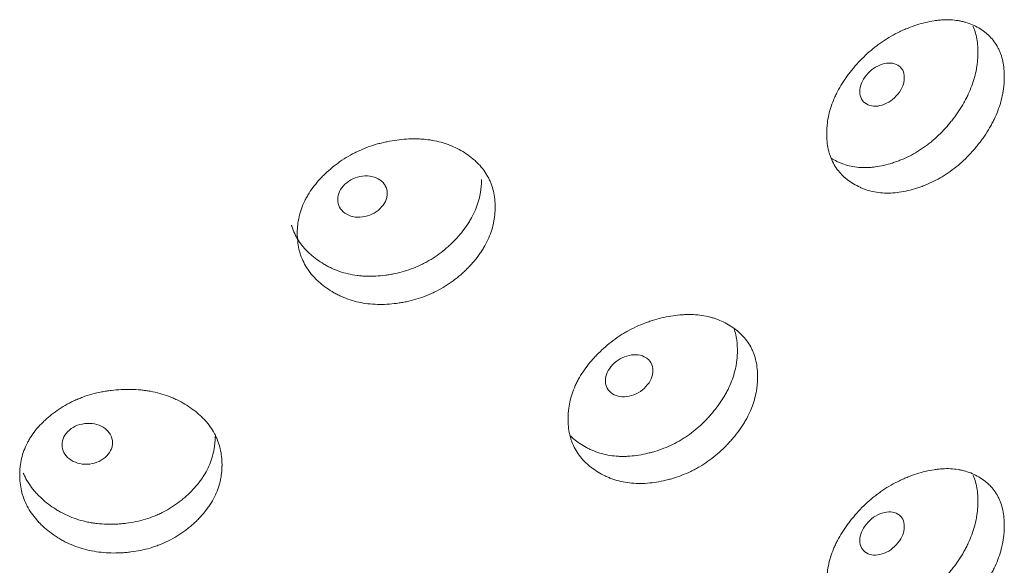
# Model space of a CAD drawing. Header units: millimetres. Extents: x 4 to 1188, y 1 to 840.
# Tile 187 of 197: x 1076.85 to 1082.48, y 276.92 to 280.04. Entities that reach past the tile are written whole.
import ezdxf

# ---------------------------------------------------------------- set-up
doc = ezdxf.new("R2010")
doc.units = ezdxf.units.MM
doc.layers.add('1', color=7, linetype='Continuous')

msp = doc.modelspace()

# ---------------------------------------------------------------- linework, layer by layer
at = {"layer": '1', "color": 154, "linetype": 'Continuous', "lineweight": 13}
for points, knots in [([(1082.4795, 279.7098), (1082.4795, 279.7079), (1082.4795, 279.7059), (1082.4794, 279.702), (1082.4793, 279.6962), (1082.4789, 279.6824), (1082.4775, 279.6625), (1082.4757, 279.6464), (1082.474, 279.6342), (1082.4734, 279.6301), (1082.472, 279.622), (1082.4713, 279.6179), (1082.4644, 279.5813), (1082.4552, 279.5487), (1082.4364, 279.4996), (1082.4293, 279.4833), (1082.4194, 279.4628), (1082.4173, 279.4587), (1082.4132, 279.4505), (1082.4068, 279.4383), (1082.4001, 279.4263), (1082.3861, 279.4025), (1082.3762, 279.3869), (1082.3604, 279.3639), (1082.355, 279.3563), (1082.3439, 279.3412), (1082.3382, 279.3337), (1082.3266, 279.3189), (1082.3206, 279.3115), (1082.3115, 279.3006), (1082.3084, 279.297), (1082.3022, 279.2898), (1082.2991, 279.2862), (1082.2833, 279.2686), (1082.2703, 279.255), (1082.2298, 279.2156), (1082.2012, 279.1915), (1082.1667, 279.1669), (1082.1628, 279.1642), (1082.1551, 279.1589), (1082.1435, 279.1512), (1082.1318, 279.1438), (1082.1082, 279.1297), (1082.0923, 279.121), (1082.0601, 279.105), (1082.0438, 279.0977), (1082.0192, 279.0878), (1082.011, 279.0846), (1081.9985, 279.0801), (1081.9944, 279.0787), (1081.986, 279.0759), (1081.9819, 279.0745), (1081.9445, 279.0626), (1081.9115, 279.0547), (1081.8625, 279.0478), (1081.8463, 279.0463), (1081.8139, 279.045), (1081.7982, 279.0452), (1081.7519, 279.0485), (1081.7153, 279.0554), (1081.681, 279.0675), (1081.6674, 279.0727), (1081.6607, 279.0755), (1081.6411, 279.0844), (1081.6286, 279.0911), (1081.6045, 279.1056), (1081.5929, 279.1134), (1081.5764, 279.1262), (1081.5684, 279.1329), (1081.5607, 279.1399), (1081.5556, 279.1447), (1081.5531, 279.1471), (1081.5311, 279.1694), (1081.5147, 279.1916), (1081.495, 279.2282), (1081.4879, 279.2443), (1081.482, 279.2612), (1081.4798, 279.2681), (1081.4787, 279.2715), (1081.4757, 279.282), (1081.4739, 279.2891), (1081.466, 279.3249), (1081.4624, 279.3622), (1081.4635, 279.4012), (1081.4643, 279.4169), (1081.4649, 279.4249), (1081.4673, 279.4487), (1081.4696, 279.4646), (1081.4793, 279.5126), (1081.4891, 279.5448), (1081.5041, 279.5813), (1081.5059, 279.5853), (1081.5094, 279.5934), (1081.5149, 279.6055), (1081.5208, 279.6174), (1081.5332, 279.6411), (1081.5422, 279.6566), (1081.5616, 279.6873), (1081.5719, 279.7024), (1081.5884, 279.7247), (1081.5941, 279.7321), (1081.6028, 279.7431), (1081.6057, 279.7468), (1081.6117, 279.7541), (1081.6147, 279.7577), (1081.642, 279.79), (1081.6679, 279.8172), (1081.7097, 279.8553), (1081.7241, 279.8675), (1081.7428, 279.8823), (1081.7466, 279.8852), (1081.7541, 279.8909), (1081.7579, 279.8937), (1081.7693, 279.902), (1081.777, 279.9074), (1081.8155, 279.9335), (1081.8473, 279.9516), (1081.888, 279.9712), (1081.9003, 279.9769), (1081.9127, 279.9822), (1081.921, 279.9856), (1081.9252, 279.9873), (1081.946, 279.9956), (1081.9625, 280.0014), (1082.0121, 280.0173), (1082.0449, 280.0254), (1082.0815, 280.031), (1082.0856, 280.0316), (1082.0937, 280.0327), (1082.1058, 280.0341), (1082.1335, 280.0365), (1082.1719, 280.0367), (1082.2086, 280.0329), (1082.2334, 280.028), (1082.2439, 280.0255), (1082.2508, 280.0237), (1082.2542, 280.0227), (1082.2849, 280.0137), (1082.3099, 280.0027), (1082.3446, 279.9825), (1082.3557, 279.9752), (1082.369, 279.9651), (1082.3716, 279.963), (1082.3767, 279.9588), (1082.3843, 279.9524), (1082.3915, 279.9456), (1082.4146, 279.9223), (1082.4302, 279.9011), (1082.4459, 279.8711), (1082.4489, 279.8649), (1082.4544, 279.8522), (1082.4569, 279.8458), (1082.4639, 279.8261), (1082.4677, 279.8125), (1082.4767, 279.7705), (1082.4795, 279.7409), (1082.4795, 279.7098)], [0, 0, 0, 0, 0.001953, 0.001953, 0.003906, 0.007812, 0.015625, 0.023437, 0.023437, 0.027344, 0.027344, 0.03125, 0.03125, 0.0625, 0.0625, 0.078125, 0.078125, 0.082031, 0.082031, 0.085937, 0.09375, 0.09375, 0.109375, 0.109375, 0.117187, 0.117187, 0.125, 0.125, 0.132812, 0.132812, 0.136719, 0.136719, 0.140625, 0.140625, 0.15625, 0.15625, 0.1875, 0.1875, 0.191406, 0.191406, 0.195312, 0.203125, 0.203125, 0.21875, 0.21875, 0.234375, 0.234375, 0.242187, 0.242187, 0.246094, 0.246094, 0.25, 0.25, 0.28125, 0.28125, 0.296875, 0.296875, 0.3125, 0.3125, 0.34375, 0.351562, 0.351562, 0.359375, 0.359375, 0.375, 0.375, 0.390625, 0.390625, 0.398437, 0.402344, 0.402344, 0.40625, 0.40625, 0.4375, 0.4375, 0.453125, 0.457031, 0.457031, 0.460937, 0.460937, 0.46875, 0.46875, 0.5, 0.507812, 0.507812, 0.515625, 0.515625, 0.53125, 0.53125, 0.5625, 0.5625, 0.566406, 0.566406, 0.570312, 0.578125, 0.578125, 0.59375, 0.59375, 0.609375, 0.609375, 0.617187, 0.617187, 0.621094, 0.621094, 0.625, 0.625, 0.65625, 0.65625, 0.671875, 0.671875, 0.675781, 0.675781, 0.679687, 0.679687, 0.6875, 0.6875, 0.71875, 0.71875, 0.726562, 0.730469, 0.730469, 0.734375, 0.734375, 0.75, 0.75, 0.78125, 0.78125, 0.785156, 0.785156, 0.789062, 0.796875, 0.8125, 0.828125, 0.835937, 0.839844, 0.839844, 0.84375, 0.84375, 0.875, 0.875, 0.890625, 0.890625, 0.894531, 0.894531, 0.898437, 0.90625, 0.90625, 0.9375, 0.9375, 0.945312, 0.945312, 0.953125, 0.953125, 0.96875, 0.96875, 1, 1, 1, 1]), ([(1082.3011, 279.9996), (1082.3014, 279.9988), (1082.3018, 279.998), (1082.3047, 279.9909), (1082.3071, 279.9845), (1082.3137, 279.9649), (1082.3173, 279.9515), (1082.3259, 279.9099), (1082.3285, 279.8806), (1082.3285, 279.8499)], [0, 0, 0, 0, 0.017682, 0.017682, 0.158013, 0.158013, 0.438675, 0.438675, 1, 1, 1, 1]), ([(1082.3285, 279.8499), (1082.3285, 279.848), (1082.3285, 279.846), (1082.3285, 279.8422), (1082.3284, 279.8364), (1082.328, 279.8228), (1082.3267, 279.8032), (1082.3249, 279.7873), (1082.3233, 279.7753), (1082.3227, 279.7713), (1082.3215, 279.7633), (1082.3208, 279.7592), (1082.3143, 279.7231), (1082.3054, 279.6909), (1082.2875, 279.6424), (1082.2807, 279.6262), (1082.2712, 279.606), (1082.2692, 279.6019), (1082.2652, 279.5939), (1082.2591, 279.5818), (1082.2526, 279.5698), (1082.2302, 279.5304), (1082.2098, 279.4999), (1082.1816, 279.463), (1082.1758, 279.4557), (1082.167, 279.4448), (1082.164, 279.4412), (1082.1579, 279.434), (1082.1549, 279.4304), (1082.1395, 279.4128), (1082.1141, 279.3856), (1082.0801, 279.354), (1082.055, 279.3333), (1082.044, 279.3248), (1082.0365, 279.3192), (1082.0328, 279.3164), (1081.999, 279.2917), (1081.968, 279.273), (1081.9205, 279.249), (1081.9004, 279.2399), (1081.88, 279.2319), (1081.8718, 279.2288), (1081.8677, 279.2272), (1081.8554, 279.2228), (1081.8472, 279.22), (1081.8063, 279.207), (1081.7738, 279.1993), (1081.7334, 279.1939), (1081.7253, 279.193), (1081.7133, 279.192), (1081.7092, 279.1917), (1081.7012, 279.1913), (1081.6814, 279.1905), (1081.6621, 279.191), (1081.6168, 279.1949), (1081.5846, 279.2017), (1081.5541, 279.2126), (1081.5474, 279.2152), (1081.544, 279.2165), (1081.5341, 279.2206), (1081.5276, 279.2235), (1081.5099, 279.2321), (1081.4989, 279.2381), (1081.4883, 279.2447)], [0, 0, 0, 0, 0.00523, 0.00523, 0.010461, 0.020921, 0.041843, 0.062764, 0.062764, 0.073225, 0.073225, 0.083686, 0.083686, 0.167371, 0.167371, 0.209214, 0.209214, 0.219674, 0.219674, 0.230135, 0.251057, 0.251057, 0.334742, 0.334742, 0.355663, 0.355663, 0.366124, 0.366124, 0.376585, 0.376585, 0.418428, 0.46027, 0.481192, 0.491652, 0.491652, 0.502113, 0.502113, 0.585799, 0.585799, 0.627641, 0.638102, 0.638102, 0.648563, 0.648563, 0.669484, 0.669484, 0.75317, 0.75317, 0.774091, 0.774091, 0.784552, 0.784552, 0.795012, 0.836855, 0.836855, 0.920541, 0.931001, 0.931001, 0.941462, 0.941462, 0.962383, 0.962383, 1, 1, 1, 1]), ([(1081.6532, 279.6259), (1081.6532, 279.6098), (1081.6562, 279.5959), (1081.6686, 279.5723), (1081.6778, 279.5628), (1081.703, 279.5475), (1081.7168, 279.5432), (1081.7468, 279.5411), (1081.7629, 279.5432), (1081.8158, 279.5599), (1081.8456, 279.5808), (1081.8827, 279.627), (1081.892, 279.6426), (1081.9012, 279.6661), (1081.9035, 279.674), (1081.9065, 279.6899), (1081.9073, 279.6977), (1081.9072, 279.722), (1081.9041, 279.736), (1081.895, 279.7536), (1081.8911, 279.7589), (1081.882, 279.7684), (1081.8767, 279.7726), (1081.858, 279.7837), (1081.8443, 279.7879), (1081.8144, 279.7898), (1081.7984, 279.7876), (1081.7455, 279.7709), (1081.7152, 279.7499), (1081.6658, 279.6894), (1081.6534, 279.658), (1081.6532, 279.6259)], [0, 0, 0, 0, 0.0625, 0.0625, 0.125, 0.125, 0.1875, 0.1875, 0.25, 0.25, 0.375, 0.375, 0.4375, 0.4375, 0.46875, 0.46875, 0.5, 0.5, 0.5625, 0.5625, 0.59375, 0.59375, 0.625, 0.625, 0.6875, 0.6875, 0.75, 0.75, 0.875, 0.875, 1, 1, 1, 1]), ([(1079.5666, 278.9653), (1079.5666, 278.9634), (1079.5666, 278.9614), (1079.5665, 278.9575), (1079.5664, 278.9517), (1079.5659, 278.938), (1079.5644, 278.9183), (1079.5623, 278.9025), (1079.5603, 278.8906), (1079.5596, 278.8867), (1079.5581, 278.8788), (1079.5573, 278.8748), (1079.5496, 278.8394), (1079.5391, 278.8083), (1079.5178, 278.7626), (1079.5098, 278.7474), (1079.4985, 278.7287), (1079.4962, 278.7249), (1079.4915, 278.7175), (1079.4843, 278.7064), (1079.4767, 278.6956), (1079.461, 278.6741), (1079.4497, 278.6602), (1079.4319, 278.64), (1079.4258, 278.6333), (1079.4133, 278.6201), (1079.4069, 278.6136), (1079.3938, 278.6008), (1079.3871, 278.5945), (1079.3768, 278.5851), (1079.3734, 278.582), (1079.3664, 278.5759), (1079.3628, 278.5729), (1079.3451, 278.558), (1079.3304, 278.5466), (1079.285, 278.5143), (1079.2527, 278.4951), (1079.2141, 278.4764), (1079.2098, 278.4744), (1079.2011, 278.4705), (1079.1881, 278.4647), (1079.175, 278.4594), (1079.1486, 278.4493), (1079.1308, 278.4433), (1079.0948, 278.4329), (1079.0767, 278.4284), (1079.0492, 278.4227), (1079.04, 278.421), (1079.0261, 278.4186), (1079.0215, 278.4179), (1079.0122, 278.4165), (1079.0076, 278.4158), (1078.9659, 278.4103), (1078.9293, 278.4081), (1078.8749, 278.4096), (1078.8568, 278.4109), (1078.821, 278.4151), (1078.8035, 278.418), (1078.7523, 278.4292), (1078.7119, 278.4425), (1078.674, 278.4604), (1078.659, 278.4679), (1078.6516, 278.4719), (1078.63, 278.4842), (1078.6161, 278.4929), (1078.5896, 278.5115), (1078.5769, 278.5214), (1078.5588, 278.537), (1078.5499, 278.545), (1078.5414, 278.5533), (1078.5359, 278.559), (1078.5331, 278.5619), (1078.509, 278.5879), (1078.4909, 278.6128), (1078.4694, 278.6529), (1078.4615, 278.6701), (1078.455, 278.6881), (1078.4526, 278.6953), (1078.4514, 278.699), (1078.4481, 278.71), (1078.4461, 278.7174), (1078.4375, 278.7545), (1078.4336, 278.7924), (1078.4347, 278.8312), (1078.4356, 278.8468), (1078.4363, 278.8547), (1078.4389, 278.8781), (1078.4415, 278.8936), (1078.4521, 278.9399), (1078.4628, 278.9704), (1078.4793, 279.0043), (1078.4812, 279.0081), (1078.4851, 279.0156), (1078.4912, 279.0267), (1078.4977, 279.0377), (1078.5113, 279.0592), (1078.5211, 279.0732), (1078.5424, 279.1006), (1078.5538, 279.1139), (1078.5719, 279.1334), (1078.5782, 279.1398), (1078.5878, 279.1494), (1078.591, 279.1525), (1078.5976, 279.1588), (1078.6009, 279.1619), (1078.6309, 279.1895), (1078.6595, 279.2123), (1078.7057, 279.2433), (1078.7216, 279.253), (1078.7423, 279.2646), (1078.7464, 279.2668), (1078.7548, 279.2713), (1078.7589, 279.2735), (1078.7715, 279.2798), (1078.78, 279.2839), (1078.8227, 279.3034), (1078.8579, 279.3161), (1078.9032, 279.3287), (1078.9168, 279.3322), (1078.9306, 279.3354), (1078.9399, 279.3374), (1078.9445, 279.3384), (1078.9676, 279.3431), (1078.986, 279.3461), (1079.0412, 279.3534), (1079.0778, 279.3559), (1079.1188, 279.3552), (1079.1234, 279.3551), (1079.1324, 279.3548), (1079.1459, 279.3542), (1079.1769, 279.3517), (1079.2199, 279.3454), (1079.2611, 279.3352), (1079.289, 279.326), (1079.3007, 279.3217), (1079.3085, 279.3187), (1079.3124, 279.3172), (1079.3468, 279.3029), (1079.375, 279.2876), (1079.4141, 279.2614), (1079.4267, 279.2521), (1079.4416, 279.2397), (1079.4446, 279.2371), (1079.4504, 279.2321), (1079.4589, 279.2243), (1079.4671, 279.2163), (1079.4931, 279.189), (1079.5108, 279.1651), (1079.5286, 279.1324), (1079.532, 279.1257), (1079.5382, 279.1121), (1079.5411, 279.1052), (1079.5489, 279.0843), (1079.5532, 279.07), (1079.5634, 279.0265), (1079.5666, 278.9964), (1079.5666, 278.9653)], [0, 0, 0, 0, 0.001953, 0.001953, 0.003906, 0.007812, 0.015625, 0.023437, 0.023437, 0.027344, 0.027344, 0.03125, 0.03125, 0.0625, 0.0625, 0.078125, 0.078125, 0.082031, 0.082031, 0.085937, 0.09375, 0.09375, 0.109375, 0.109375, 0.117187, 0.117187, 0.125, 0.125, 0.132812, 0.132812, 0.136719, 0.136719, 0.140625, 0.140625, 0.15625, 0.15625, 0.1875, 0.1875, 0.191406, 0.191406, 0.195312, 0.203125, 0.203125, 0.21875, 0.21875, 0.234375, 0.234375, 0.242187, 0.242187, 0.246094, 0.246094, 0.25, 0.25, 0.28125, 0.28125, 0.296875, 0.296875, 0.3125, 0.3125, 0.34375, 0.351563, 0.351563, 0.359375, 0.359375, 0.375, 0.375, 0.390625, 0.390625, 0.398438, 0.402344, 0.402344, 0.40625, 0.40625, 0.4375, 0.4375, 0.453125, 0.457031, 0.457031, 0.460938, 0.460938, 0.46875, 0.46875, 0.5, 0.507813, 0.507813, 0.515625, 0.515625, 0.53125, 0.53125, 0.5625, 0.5625, 0.566406, 0.566406, 0.570313, 0.578125, 0.578125, 0.59375, 0.59375, 0.609375, 0.609375, 0.617188, 0.617188, 0.621094, 0.621094, 0.625, 0.625, 0.65625, 0.65625, 0.671875, 0.671875, 0.675781, 0.675781, 0.679688, 0.679688, 0.6875, 0.6875, 0.71875, 0.71875, 0.726563, 0.730469, 0.730469, 0.734375, 0.734375, 0.75, 0.75, 0.78125, 0.78125, 0.785156, 0.785156, 0.789063, 0.796875, 0.8125, 0.828125, 0.835938, 0.839844, 0.839844, 0.84375, 0.84375, 0.875, 0.875, 0.890625, 0.890625, 0.894531, 0.894531, 0.898438, 0.90625, 0.90625, 0.9375, 0.9375, 0.945313, 0.945313, 0.953125, 0.953125, 0.96875, 0.96875, 1, 1, 1, 1]), ([(1079.4885, 279.124), (1079.4885, 279.1221), (1079.4885, 279.1201), (1079.4884, 279.1163), (1079.4883, 279.1105), (1079.4878, 279.097), (1079.4864, 279.0776), (1079.4844, 279.062), (1079.4825, 279.0503), (1079.4819, 279.0464), (1079.4804, 279.0386), (1079.4797, 279.0347), (1079.4723, 278.9997), (1079.4623, 278.969), (1079.4419, 278.9236), (1079.4343, 278.9086), (1079.4235, 278.89), (1079.4213, 278.8863), (1079.4168, 278.8789), (1079.4099, 278.8679), (1079.4026, 278.8571), (1079.3773, 278.8215), (1079.3542, 278.7946), (1079.3224, 278.7625), (1079.3159, 278.7562), (1079.3059, 278.7468), (1079.3025, 278.7437), (1079.2957, 278.7376), (1079.2923, 278.7346), (1079.275, 278.7196), (1079.2464, 278.6968), (1079.2082, 278.6711), (1079.18, 278.6547), (1079.1677, 278.6481), (1079.1594, 278.6437), (1079.1552, 278.6416), (1079.1172, 278.6228), (1079.0826, 278.6093), (1079.0294, 278.5936), (1079.007, 278.5879), (1078.9843, 278.5834), (1078.9752, 278.5817), (1078.9706, 278.5808), (1078.9569, 278.5785), (1078.9477, 278.5771), (1078.9021, 278.5711), (1078.866, 278.5691), (1078.8211, 278.5706), (1078.8122, 278.5711), (1078.7988, 278.5721), (1078.7943, 278.5726), (1078.7855, 278.5735), (1078.7634, 278.5761), (1078.742, 278.5799), (1078.692, 278.5915), (1078.6563, 278.6039), (1078.6227, 278.62), (1078.6153, 278.6237), (1078.6116, 278.6256), (1078.6006, 278.6313), (1078.5935, 278.6354), (1078.5725, 278.6478), (1078.5591, 278.6567), (1078.5334, 278.6755), (1078.5211, 278.6854), (1078.5035, 278.7012), (1078.4978, 278.7066), (1078.4895, 278.7149), (1078.4868, 278.7177), (1078.4815, 278.7234), (1078.4788, 278.7263), (1078.4557, 278.7523), (1078.4385, 278.7771), (1078.4178, 278.817), (1078.4103, 278.8342), (1078.4042, 278.852), (1078.4024, 278.8575), (1078.4018, 278.8594), (1078.4012, 278.8614)], [0, 0, 0, 0, 0.004254, 0.004254, 0.008508, 0.017016, 0.034032, 0.051048, 0.051048, 0.059556, 0.059556, 0.068064, 0.068064, 0.136129, 0.136129, 0.170161, 0.170161, 0.178669, 0.178669, 0.187177, 0.204193, 0.204193, 0.272257, 0.272257, 0.289273, 0.289273, 0.297781, 0.297781, 0.306289, 0.306289, 0.340321, 0.374353, 0.391369, 0.399877, 0.399877, 0.408386, 0.408386, 0.47645, 0.47645, 0.510482, 0.51899, 0.51899, 0.527498, 0.527498, 0.544514, 0.544514, 0.612578, 0.612578, 0.629594, 0.629594, 0.638102, 0.638102, 0.64661, 0.680643, 0.680643, 0.748707, 0.757215, 0.757215, 0.765723, 0.765723, 0.782739, 0.782739, 0.816771, 0.816771, 0.850803, 0.850803, 0.867819, 0.867819, 0.876327, 0.876327, 0.884835, 0.884835, 0.9529, 0.9529, 0.986932, 0.99544, 0.99544, 1, 1, 1, 1]), ([(1078.6659, 279.0084), (1078.6658, 278.9923), (1078.6692, 278.9779), (1078.6829, 278.9521), (1078.6931, 278.9409), (1078.7211, 278.9213), (1078.7364, 278.9145), (1078.7698, 278.9072), (1078.7877, 278.9065), (1078.8465, 278.9139), (1078.8798, 278.9295), (1078.9212, 278.9692), (1078.9316, 278.9831), (1078.9419, 279.0051), (1078.9445, 279.0126), (1078.9479, 279.0279), (1078.9487, 279.0356), (1078.9486, 279.0599), (1078.9452, 279.0744), (1078.9349, 279.0937), (1078.9307, 279.0996), (1078.9204, 279.1108), (1078.9146, 279.1158), (1078.8937, 279.1303), (1078.8784, 279.1369), (1078.845, 279.1441), (1078.8272, 279.1446), (1078.7683, 279.1372), (1078.7347, 279.1215), (1078.6798, 279.0697), (1078.666, 279.0404), (1078.6659, 279.0084)], [0, 0, 0, 0, 0.0625, 0.0625, 0.125, 0.125, 0.1875, 0.1875, 0.25, 0.25, 0.375, 0.375, 0.4375, 0.4375, 0.46875, 0.46875, 0.5, 0.5, 0.5625, 0.5625, 0.59375, 0.59375, 0.625, 0.625, 0.6875, 0.6875, 0.75, 0.75, 0.875, 0.875, 1, 1, 1, 1]), ([(1081.0682, 277.9956), (1081.0682, 277.9937), (1081.0682, 277.9917), (1081.0681, 277.9878), (1081.068, 277.982), (1081.0675, 277.9682), (1081.0661, 277.9485), (1081.0641, 277.9325), (1081.0622, 277.9205), (1081.0616, 277.9164), (1081.0602, 277.9084), (1081.0594, 277.9044), (1081.052, 277.8683), (1081.042, 277.8365), (1081.0218, 277.789), (1081.0141, 277.7733), (1081.0035, 277.7536), (1081.0013, 277.7497), (1080.9968, 277.7419), (1080.99, 277.7302), (1080.9827, 277.7188), (1080.9677, 277.6961), (1080.957, 277.6813), (1080.9401, 277.6596), (1080.9343, 277.6525), (1080.9224, 277.6383), (1080.9163, 277.6313), (1080.9038, 277.6175), (1080.8974, 277.6106), (1080.8876, 277.6005), (1080.8842, 277.5971), (1080.8776, 277.5904), (1080.8742, 277.5871), (1080.8573, 277.5708), (1080.8433, 277.5583), (1080.7999, 277.5224), (1080.7692, 277.5006), (1080.7323, 277.4789), (1080.7281, 277.4765), (1080.7199, 277.4719), (1080.7074, 277.4651), (1080.6949, 277.4588), (1080.6696, 277.4466), (1080.6526, 277.4392), (1080.6182, 277.426), (1080.6009, 277.42), (1080.5745, 277.4121), (1080.5657, 277.4097), (1080.5524, 277.4062), (1080.548, 277.4051), (1080.5391, 277.403), (1080.5347, 277.402), (1080.4948, 277.3932), (1080.4596, 277.3881), (1080.4074, 277.3852), (1080.3901, 277.3851), (1080.3557, 277.3865), (1080.3389, 277.388), (1080.2897, 277.3951), (1080.2508, 277.4052), (1080.2143, 277.4201), (1080.1999, 277.4264), (1080.1928, 277.4298), (1080.1719, 277.4404), (1080.1586, 277.448), (1080.1331, 277.4645), (1080.1208, 277.4734), (1080.1033, 277.4875), (1080.0948, 277.4948), (1080.0866, 277.5025), (1080.0813, 277.5077), (1080.0786, 277.5104), (1080.0553, 277.5345), (1080.0379, 277.558), (1080.0171, 277.5963), (1080.0095, 277.613), (1080.0033, 277.6304), (1080.0009, 277.6374), (1079.9998, 277.641), (1079.9966, 277.6517), (1079.9947, 277.659), (1079.9863, 277.6954), (1079.9826, 277.733), (1079.9837, 277.7719), (1079.9845, 277.7876), (1079.9851, 277.7955), (1079.9877, 277.8191), (1079.9902, 277.8348), (1080.0004, 277.882), (1080.0107, 277.9134), (1080.0267, 277.9486), (1080.0286, 277.9525), (1080.0323, 277.9603), (1080.0381, 277.9719), (1080.0444, 277.9834), (1080.0575, 278.006), (1080.0671, 278.0208), (1080.0876, 278.0498), (1080.0985, 278.0641), (1080.116, 278.085), (1080.122, 278.0919), (1080.1313, 278.1022), (1080.1344, 278.1056), (1080.1407, 278.1124), (1080.1439, 278.1158), (1080.1728, 278.1458), (1080.2004, 278.1708), (1080.2448, 278.2055), (1080.2601, 278.2165), (1080.28, 278.2297), (1080.284, 278.2323), (1080.292, 278.2374), (1080.296, 278.2399), (1080.3082, 278.2473), (1080.3163, 278.252), (1080.3573, 278.2749), (1080.3912, 278.2904), (1080.4346, 278.3065), (1080.4477, 278.3112), (1080.4609, 278.3154), (1080.4698, 278.3182), (1080.4742, 278.3195), (1080.4964, 278.326), (1080.514, 278.3305), (1080.5669, 278.3422), (1080.602, 278.3476), (1080.6412, 278.3502), (1080.6455, 278.3504), (1080.6542, 278.3508), (1080.6671, 278.3513), (1080.6967, 278.3513), (1080.7378, 278.3483), (1080.7771, 278.3414), (1080.8038, 278.3344), (1080.815, 278.331), (1080.8224, 278.3286), (1080.8261, 278.3274), (1080.8589, 278.3158), (1080.8858, 278.3028), (1080.9231, 278.2796), (1080.9351, 278.2713), (1080.9493, 278.2601), (1080.9521, 278.2578), (1080.9576, 278.2532), (1080.9658, 278.2461), (1080.9735, 278.2388), (1080.9983, 278.2135), (1081.0151, 278.191), (1081.0321, 278.1597), (1081.0353, 278.1533), (1081.0412, 278.1401), (1081.0439, 278.1335), (1081.0514, 278.1132), (1081.0555, 278.0993), (1081.0651, 278.0566), (1081.0682, 278.0267), (1081.0682, 277.9956)], [0, 0, 0, 0, 0.001953, 0.001953, 0.003906, 0.007812, 0.015625, 0.023437, 0.023437, 0.027344, 0.027344, 0.03125, 0.03125, 0.0625, 0.0625, 0.078125, 0.078125, 0.082031, 0.082031, 0.085937, 0.09375, 0.09375, 0.109375, 0.109375, 0.117187, 0.117187, 0.125, 0.125, 0.132812, 0.132812, 0.136719, 0.136719, 0.140625, 0.140625, 0.15625, 0.15625, 0.1875, 0.1875, 0.191406, 0.191406, 0.195312, 0.203125, 0.203125, 0.21875, 0.21875, 0.234375, 0.234375, 0.242187, 0.242187, 0.246094, 0.246094, 0.25, 0.25, 0.28125, 0.28125, 0.296875, 0.296875, 0.3125, 0.3125, 0.34375, 0.351562, 0.351562, 0.359375, 0.359375, 0.375, 0.375, 0.390625, 0.390625, 0.398437, 0.402344, 0.402344, 0.40625, 0.40625, 0.4375, 0.4375, 0.453125, 0.457031, 0.457031, 0.460937, 0.460937, 0.46875, 0.46875, 0.5, 0.507812, 0.507812, 0.515625, 0.515625, 0.53125, 0.53125, 0.5625, 0.5625, 0.566406, 0.566406, 0.570312, 0.578125, 0.578125, 0.59375, 0.59375, 0.609375, 0.609375, 0.617187, 0.617187, 0.621094, 0.621094, 0.625, 0.625, 0.65625, 0.65625, 0.671875, 0.671875, 0.675781, 0.675781, 0.679687, 0.679687, 0.6875, 0.6875, 0.71875, 0.71875, 0.726562, 0.730469, 0.730469, 0.734375, 0.734375, 0.75, 0.75, 0.78125, 0.78125, 0.785156, 0.785156, 0.789062, 0.796875, 0.8125, 0.828125, 0.835937, 0.839844, 0.839844, 0.84375, 0.84375, 0.875, 0.875, 0.890625, 0.890625, 0.894531, 0.894531, 0.898437, 0.90625, 0.90625, 0.9375, 0.9375, 0.945312, 0.945312, 0.953125, 0.953125, 0.96875, 0.96875, 1, 1, 1, 1]), ([(1080.9324, 278.2746), (1080.9369, 278.2617), (1080.9406, 278.2484), (1080.9496, 278.2067), (1080.9525, 278.1771), (1080.9525, 278.1465)], [0, 0, 0, 0, 0.324781, 0.324781, 1, 1, 1, 1]), ([(1080.9525, 278.1465), (1080.9525, 278.1445), (1080.9525, 278.1426), (1080.9525, 278.1388), (1080.9524, 278.133), (1080.9519, 278.1194), (1080.9505, 278.0999), (1080.9486, 278.0842), (1080.9469, 278.0723), (1080.9463, 278.0683), (1080.9449, 278.0604), (1080.9442, 278.0565), (1080.9371, 278.0209), (1080.9276, 277.9894), (1080.9083, 277.9424), (1080.901, 277.9268), (1080.8908, 277.9074), (1080.8887, 277.9035), (1080.8844, 277.8957), (1080.8778, 277.8842), (1080.8708, 277.8728), (1080.8467, 277.8352), (1080.8248, 277.8065), (1080.7945, 277.7719), (1080.7883, 277.765), (1080.7788, 277.7549), (1080.7755, 277.7515), (1080.7691, 277.7449), (1080.7658, 277.7416), (1080.7493, 277.7252), (1080.7221, 277.7001), (1080.6856, 277.6714), (1080.6587, 277.6529), (1080.6469, 277.6452), (1080.6389, 277.6402), (1080.6349, 277.6377), (1080.5987, 277.6159), (1080.5656, 277.5998), (1080.5147, 277.5798), (1080.4932, 277.5724), (1080.4715, 277.566), (1080.4628, 277.5636), (1080.4584, 277.5624), (1080.4452, 277.559), (1080.4365, 277.5569), (1080.3928, 277.5473), (1080.3581, 277.5424), (1080.3151, 277.5403), (1080.3065, 277.5401), (1080.2936, 277.5401), (1080.2893, 277.5402), (1080.2808, 277.5404), (1080.2596, 277.5412), (1080.2391, 277.5434), (1080.191, 277.551), (1080.1567, 277.5605), (1080.1243, 277.574), (1080.1172, 277.5771), (1080.1136, 277.5787), (1080.1031, 277.5836), (1080.0962, 277.587), (1080.076, 277.5978), (1080.0631, 277.6057), (1080.0384, 277.6224), (1080.0265, 277.6314), (1080.0096, 277.6457), (1080.0041, 277.6507), (1079.9982, 277.6563), (1079.9976, 277.6568), (1079.9971, 277.6574)], [0, 0, 0, 0, 0.004892, 0.004892, 0.009784, 0.019568, 0.039136, 0.058704, 0.058704, 0.068488, 0.068488, 0.078272, 0.078272, 0.156544, 0.156544, 0.195679, 0.195679, 0.205463, 0.205463, 0.215247, 0.234815, 0.234815, 0.313087, 0.313087, 0.332655, 0.332655, 0.342439, 0.342439, 0.352223, 0.352223, 0.391359, 0.430495, 0.450063, 0.459847, 0.459847, 0.469631, 0.469631, 0.547902, 0.547902, 0.587038, 0.596822, 0.596822, 0.606606, 0.606606, 0.626174, 0.626174, 0.704446, 0.704446, 0.724014, 0.724014, 0.733798, 0.733798, 0.743582, 0.782718, 0.782718, 0.860989, 0.870773, 0.870773, 0.880557, 0.880557, 0.900125, 0.900125, 0.939261, 0.939261, 0.978397, 0.978397, 0.997965, 0.997965, 1, 1, 1, 1]), ([(1080.1978, 277.9723), (1080.1977, 277.9563), (1080.201, 277.9421), (1080.2142, 277.9175), (1080.224, 277.9071), (1080.2508, 277.8898), (1080.2655, 277.8842), (1080.2976, 277.8796), (1080.3147, 277.8803), (1080.3712, 277.8925), (1080.4031, 277.9108), (1080.4427, 277.9539), (1080.4526, 277.9686), (1080.4625, 277.9914), (1080.465, 277.9991), (1080.4682, 278.0147), (1080.469, 278.0225), (1080.469, 278.0468), (1080.4657, 278.061), (1080.4558, 278.0794), (1080.4517, 278.0851), (1080.4419, 278.0954), (1080.4363, 278.0999), (1080.4163, 278.1127), (1080.4017, 278.1181), (1080.3697, 278.1226), (1080.3526, 278.1217), (1080.2961, 278.1095), (1080.2639, 278.0911), (1080.2112, 278.0348), (1080.198, 278.0044), (1080.1978, 277.9723)], [0, 0, 0, 0, 0.0625, 0.0625, 0.125, 0.125, 0.1875, 0.1875, 0.25, 0.25, 0.375, 0.375, 0.4375, 0.4375, 0.46875, 0.46875, 0.5, 0.5, 0.5625, 0.5625, 0.59375, 0.59375, 0.625, 0.625, 0.6875, 0.6875, 0.75, 0.75, 0.875, 0.875, 1, 1, 1, 1]), ([(1078.004, 277.4927), (1078.004, 277.4908), (1078.004, 277.4888), (1078.0039, 277.485), (1078.0038, 277.4791), (1078.0033, 277.4655), (1078.0017, 277.4459), (1077.9995, 277.4303), (1077.9976, 277.4186), (1077.9968, 277.4147), (1077.9953, 277.4069), (1077.9945, 277.403), (1077.9864, 277.3682), (1077.9756, 277.338), (1077.9537, 277.294), (1077.9455, 277.2795), (1077.934, 277.2617), (1077.9316, 277.2582), (1077.9267, 277.2511), (1077.9193, 277.2406), (1077.9115, 277.2304), (1077.8953, 277.2102), (1077.8837, 277.1973), (1077.8654, 277.1784), (1077.8592, 277.1723), (1077.8463, 277.1601), (1077.8398, 277.1542), (1077.8263, 277.1424), (1077.8194, 277.1366), (1077.8088, 277.1281), (1077.8052, 277.1253), (1077.7981, 277.1198), (1077.7944, 277.1171), (1077.7762, 277.1036), (1077.7611, 277.0934), (1077.7145, 277.0648), (1077.6814, 277.0483), (1077.6418, 277.0328), (1077.6374, 277.0311), (1077.6285, 277.0279), (1077.6152, 277.0232), (1077.6017, 277.0189), (1077.5747, 277.011), (1077.5565, 277.0065), (1077.5197, 276.999), (1077.5011, 276.996), (1077.473, 276.9925), (1077.4635, 276.9915), (1077.4494, 276.9903), (1077.4446, 276.99), (1077.4351, 276.9893), (1077.4304, 276.9891), (1077.3878, 276.9869), (1077.3504, 276.9878), (1077.2948, 276.9937), (1077.2764, 276.9964), (1077.2399, 277.0036), (1077.222, 277.0079), (1077.1699, 277.0233), (1077.1286, 277.0399), (1077.0901, 277.0609), (1077.0748, 277.0696), (1077.0673, 277.0742), (1077.0453, 277.0882), (1077.0312, 277.0981), (1077.0042, 277.1189), (1076.9913, 277.1298), (1076.9729, 277.1468), (1076.9639, 277.1556), (1076.9553, 277.1646), (1076.9496, 277.1707), (1076.9468, 277.1738), (1076.9223, 277.2019), (1076.904, 277.2282), (1076.882, 277.27), (1076.874, 277.2879), (1076.8675, 277.3064), (1076.865, 277.3138), (1076.8638, 277.3176), (1076.8604, 277.3289), (1076.8584, 277.3364), (1076.8497, 277.3742), (1076.8457, 277.4125), (1076.8469, 277.4512), (1076.8478, 277.4667), (1076.8484, 277.4745), (1076.8511, 277.4977), (1076.8538, 277.513), (1076.8645, 277.5585), (1076.8754, 277.5881), (1076.8922, 277.6207), (1076.8941, 277.6243), (1076.8981, 277.6315), (1076.9042, 277.6421), (1076.9108, 277.6525), (1076.9246, 277.673), (1076.9346, 277.6862), (1076.9562, 277.7118), (1076.9678, 277.7242), (1076.9863, 277.7422), (1076.9926, 277.7481), (1077.0024, 277.7569), (1077.0057, 277.7598), (1077.0123, 277.7655), (1077.0157, 277.7683), (1077.0462, 277.7935), (1077.0753, 277.8139), (1077.1223, 277.8411), (1077.1386, 277.8496), (1077.1596, 277.8595), (1077.1638, 277.8614), (1077.1723, 277.8652), (1077.1766, 277.867), (1077.1895, 277.8723), (1077.1981, 277.8757), (1077.2416, 277.8917), (1077.2776, 277.9015), (1077.3237, 277.9104), (1077.3377, 277.9129), (1077.3518, 277.9149), (1077.3612, 277.9162), (1077.3659, 277.9168), (1077.3895, 277.9196), (1077.4084, 277.9211), (1077.4648, 277.9239), (1077.5022, 277.9234), (1077.5442, 277.9194), (1077.5489, 277.9189), (1077.5581, 277.9178), (1077.5719, 277.9161), (1077.6037, 277.9111), (1077.6478, 277.9012), (1077.69, 277.8877), (1077.7186, 277.8762), (1077.7307, 277.8709), (1077.7387, 277.8673), (1077.7426, 277.8654), (1077.778, 277.8483), (1077.8069, 277.8307), (1077.8471, 277.8013), (1077.86, 277.791), (1077.8754, 277.7774), (1077.8784, 277.7746), (1077.8844, 277.769), (1077.8932, 277.7606), (1077.9016, 277.7519), (1077.9284, 277.7225), (1077.9466, 277.6971), (1077.9649, 277.6629), (1077.9683, 277.656), (1077.9747, 277.6418), (1077.9777, 277.6347), (1077.9858, 277.6132), (1077.9902, 277.5986), (1078.0007, 277.5542), (1078.004, 277.5238), (1078.004, 277.4927)], [0, 0, 0, 0, 0.001953, 0.001953, 0.003906, 0.007813, 0.015625, 0.023438, 0.023438, 0.027344, 0.027344, 0.03125, 0.03125, 0.0625, 0.0625, 0.078125, 0.078125, 0.082031, 0.082031, 0.085938, 0.09375, 0.09375, 0.109375, 0.109375, 0.117188, 0.117188, 0.125, 0.125, 0.132813, 0.132813, 0.136719, 0.136719, 0.140625, 0.140625, 0.15625, 0.15625, 0.1875, 0.1875, 0.191406, 0.191406, 0.195313, 0.203125, 0.203125, 0.21875, 0.21875, 0.234375, 0.234375, 0.242188, 0.242188, 0.246094, 0.246094, 0.25, 0.25, 0.28125, 0.28125, 0.296875, 0.296875, 0.3125, 0.3125, 0.34375, 0.351563, 0.351563, 0.359375, 0.359375, 0.375, 0.375, 0.390625, 0.390625, 0.398438, 0.402344, 0.402344, 0.40625, 0.40625, 0.4375, 0.4375, 0.453125, 0.457031, 0.457031, 0.460938, 0.460938, 0.46875, 0.46875, 0.5, 0.507813, 0.507813, 0.515625, 0.515625, 0.53125, 0.53125, 0.5625, 0.5625, 0.566406, 0.566406, 0.570313, 0.578125, 0.578125, 0.59375, 0.59375, 0.609375, 0.609375, 0.617188, 0.617188, 0.621094, 0.621094, 0.625, 0.625, 0.65625, 0.65625, 0.671875, 0.671875, 0.675781, 0.675781, 0.679688, 0.679688, 0.6875, 0.6875, 0.71875, 0.71875, 0.726563, 0.730469, 0.730469, 0.734375, 0.734375, 0.75, 0.75, 0.78125, 0.78125, 0.785156, 0.785156, 0.789063, 0.796875, 0.8125, 0.828125, 0.835938, 0.839844, 0.839844, 0.84375, 0.84375, 0.875, 0.875, 0.890625, 0.890625, 0.894531, 0.894531, 0.898438, 0.90625, 0.90625, 0.9375, 0.9375, 0.945313, 0.945313, 0.953125, 0.953125, 0.96875, 0.96875, 1, 1, 1, 1]), ([(1077.0886, 277.6067), (1077.0885, 277.5907), (1077.092, 277.5759), (1077.106, 277.549), (1077.1164, 277.537), (1077.1448, 277.515), (1077.1605, 277.507), (1077.1946, 277.4968), (1077.2128, 277.4947), (1077.2729, 277.4971), (1077.3069, 277.51), (1077.3492, 277.5462), (1077.3598, 277.5593), (1077.3703, 277.5804), (1077.373, 277.5877), (1077.3765, 277.6027), (1077.3773, 277.6103), (1077.3772, 277.6346), (1077.3737, 277.6494), (1077.3632, 277.6695), (1077.3588, 277.6759), (1077.3484, 277.6879), (1077.3424, 277.6934), (1077.321, 277.7096), (1077.3054, 277.7175), (1077.2713, 277.7274), (1077.2531, 277.7295), (1077.193, 277.727), (1077.1587, 277.7141), (1077.1028, 277.6668), (1077.0888, 277.6387), (1077.0886, 277.6067)], [0, 0, 0, 0, 0.0625, 0.0625, 0.125, 0.125, 0.1875, 0.1875, 0.25, 0.25, 0.375, 0.375, 0.4375, 0.4375, 0.46875, 0.46875, 0.5, 0.5, 0.5625, 0.5625, 0.59375, 0.59375, 0.625, 0.625, 0.6875, 0.6875, 0.75, 0.75, 0.875, 0.875, 1, 1, 1, 1]), ([(1077.9649, 277.6562), (1077.9649, 277.6542), (1077.9649, 277.6523), (1077.9649, 277.6485), (1077.9648, 277.6427), (1077.9643, 277.6292), (1077.9628, 277.61), (1077.9607, 277.5945), (1077.9588, 277.583), (1077.9581, 277.5791), (1077.9567, 277.5714), (1077.9559, 277.5676), (1077.9483, 277.5332), (1077.938, 277.5033), (1077.917, 277.4596), (1077.9091, 277.4452), (1077.8981, 277.4275), (1077.8958, 277.424), (1077.8912, 277.417), (1077.8841, 277.4065), (1077.8765, 277.3963), (1077.8505, 277.3628), (1077.8268, 277.3378), (1077.7941, 277.3083), (1077.7874, 277.3025), (1077.7772, 277.294), (1077.7737, 277.2912), (1077.7667, 277.2856), (1077.7632, 277.2828), (1077.7455, 277.2693), (1077.7161, 277.2488), (1077.6768, 277.2262), (1077.648, 277.2122), (1077.6353, 277.2065), (1077.6267, 277.2029), (1077.6224, 277.2011), (1077.5836, 277.1854), (1077.5481, 277.1748), (1077.4937, 277.1634), (1077.4707, 277.1596), (1077.4475, 277.1569), (1077.4381, 277.1559), (1077.4335, 277.1554), (1077.4194, 277.1542), (1077.4101, 277.1536), (1077.3635, 277.1513), (1077.3265, 277.1522), (1077.2807, 277.1574), (1077.2716, 277.1586), (1077.258, 277.1608), (1077.2534, 277.1616), (1077.2443, 277.1632), (1077.2219, 277.1676), (1077.2, 277.1732), (1077.149, 277.1889), (1077.1127, 277.2041), (1077.0785, 277.223), (1077.0709, 277.2273), (1077.0672, 277.2295), (1077.056, 277.2362), (1077.0487, 277.2408), (1077.0274, 277.2549), (1077.0138, 277.2649), (1076.9876, 277.2858), (1076.9751, 277.2967), (1076.9573, 277.3139), (1076.9515, 277.3198), (1076.943, 277.3288), (1076.9403, 277.3318), (1076.9348, 277.3379), (1076.9321, 277.341), (1076.9086, 277.3689), (1076.8911, 277.3952), (1076.8735, 277.4301), (1076.8701, 277.4374), (1076.867, 277.4449)], [0, 0, 0, 0, 0.004383, 0.004383, 0.008765, 0.01753, 0.035061, 0.052591, 0.052591, 0.061356, 0.061356, 0.070121, 0.070121, 0.140243, 0.140243, 0.175303, 0.175303, 0.184068, 0.184068, 0.192834, 0.210364, 0.210364, 0.280485, 0.280485, 0.298016, 0.298016, 0.306781, 0.306781, 0.315546, 0.315546, 0.350607, 0.385667, 0.403198, 0.411963, 0.411963, 0.420728, 0.420728, 0.490849, 0.490849, 0.52591, 0.534675, 0.534675, 0.54344, 0.54344, 0.56097, 0.56097, 0.631092, 0.631092, 0.648622, 0.648622, 0.657387, 0.657387, 0.666152, 0.701213, 0.701213, 0.771334, 0.7801, 0.7801, 0.788865, 0.788865, 0.806395, 0.806395, 0.841456, 0.841456, 0.876516, 0.876516, 0.894047, 0.894047, 0.902812, 0.902812, 0.911577, 0.911577, 0.981698, 0.981698, 1, 1, 1, 1]), ([(1082.4795, 277.1437), (1082.4795, 277.1418), (1082.4795, 277.1398), (1082.4794, 277.1359), (1082.4793, 277.13), (1082.4789, 277.1162), (1082.4775, 277.0964), (1082.4757, 277.0803), (1082.474, 277.0681), (1082.4734, 277.064), (1082.472, 277.0559), (1082.4713, 277.0518), (1082.4644, 277.0152), (1082.4552, 276.9825), (1082.4364, 276.9335), (1082.4293, 276.9171), (1082.4194, 276.8967), (1082.4173, 276.8926), (1082.4132, 276.8844), (1082.4068, 276.8722), (1082.4001, 276.8602), (1082.3861, 276.8364), (1082.3762, 276.8207), (1082.3604, 276.7977), (1082.355, 276.7901), (1082.3439, 276.775), (1082.3382, 276.7676), (1082.3266, 276.7527), (1082.3206, 276.7454), (1082.3115, 276.7344), (1082.3084, 276.7308), (1082.3022, 276.7236), (1082.2991, 276.7201), (1082.2833, 276.7024), (1082.2703, 276.6888), (1082.2298, 276.6495), (1082.2012, 276.6254), (1082.1667, 276.6008), (1082.1628, 276.5981), (1082.1551, 276.5928), (1082.1435, 276.585), (1082.1318, 276.5777), (1082.1082, 276.5635), (1082.0923, 276.5549), (1082.0601, 276.5389), (1082.0438, 276.5316), (1082.0192, 276.5216), (1082.011, 276.5185), (1081.9985, 276.514), (1081.9944, 276.5125), (1081.986, 276.5097), (1081.9819, 276.5084), (1081.9445, 276.4964), (1081.9115, 276.4886), (1081.8625, 276.4816), (1081.8463, 276.4801), (1081.8139, 276.4788), (1081.7982, 276.4791), (1081.7519, 276.4823), (1081.7153, 276.4893), (1081.681, 276.5014), (1081.6674, 276.5066), (1081.6607, 276.5094), (1081.6411, 276.5183), (1081.6286, 276.525), (1081.6045, 276.5394), (1081.5929, 276.5473), (1081.5764, 276.5601), (1081.5684, 276.5667), (1081.5607, 276.5738), (1081.5556, 276.5786), (1081.5531, 276.581), (1081.5311, 276.6033), (1081.5147, 276.6254), (1081.495, 276.6621), (1081.4879, 276.6781), (1081.482, 276.6951), (1081.4798, 276.7019), (1081.4787, 276.7054), (1081.4757, 276.7159), (1081.4739, 276.723), (1081.466, 276.7588), (1081.4624, 276.7961), (1081.4635, 276.8351), (1081.4643, 276.8508), (1081.4649, 276.8588), (1081.4673, 276.8826), (1081.4696, 276.8985), (1081.4793, 276.9465), (1081.4891, 276.9786), (1081.5041, 277.0151), (1081.5059, 277.0192), (1081.5094, 277.0273), (1081.5149, 277.0394), (1081.5208, 277.0513), (1081.5332, 277.075), (1081.5422, 277.0905), (1081.5616, 277.1211), (1081.5719, 277.1362), (1081.5884, 277.1586), (1081.5941, 277.166), (1081.6028, 277.177), (1081.6057, 277.1806), (1081.6117, 277.1879), (1081.6147, 277.1915), (1081.642, 277.2239), (1081.6679, 277.251), (1081.7097, 277.2891), (1081.7241, 277.3014), (1081.7428, 277.3161), (1081.7466, 277.319), (1081.7541, 277.3248), (1081.7579, 277.3276), (1081.7693, 277.3359), (1081.777, 277.3413), (1081.8155, 277.3674), (1081.8473, 277.3855), (1081.888, 277.4051), (1081.9003, 277.4107), (1081.9127, 277.416), (1081.921, 277.4195), (1081.9252, 277.4212), (1081.946, 277.4294), (1081.9625, 277.4353), (1082.0121, 277.4511), (1082.0449, 277.4592), (1082.0815, 277.4649), (1082.0856, 277.4655), (1082.0937, 277.4666), (1082.1058, 277.468), (1082.1335, 277.4703), (1082.1719, 277.4706), (1082.2086, 277.4667), (1082.2334, 277.4619), (1082.2439, 277.4593), (1082.2508, 277.4575), (1082.2542, 277.4566), (1082.2849, 277.4476), (1082.3099, 277.4366), (1082.3446, 277.4164), (1082.3557, 277.409), (1082.369, 277.3989), (1082.3716, 277.3969), (1082.3767, 277.3927), (1082.3843, 277.3862), (1082.3915, 277.3795), (1082.4146, 277.3561), (1082.4302, 277.3349), (1082.4459, 277.305), (1082.4489, 277.2988), (1082.4544, 277.2861), (1082.4569, 277.2797), (1082.4639, 277.26), (1082.4677, 277.2464), (1082.4767, 277.2044), (1082.4795, 277.1748), (1082.4795, 277.1437)], [0, 0, 0, 0, 0.001953, 0.001953, 0.003906, 0.007812, 0.015625, 0.023437, 0.023437, 0.027344, 0.027344, 0.03125, 0.03125, 0.0625, 0.0625, 0.078125, 0.078125, 0.082031, 0.082031, 0.085937, 0.09375, 0.09375, 0.109375, 0.109375, 0.117187, 0.117187, 0.125, 0.125, 0.132812, 0.132812, 0.136719, 0.136719, 0.140625, 0.140625, 0.15625, 0.15625, 0.1875, 0.1875, 0.191406, 0.191406, 0.195312, 0.203125, 0.203125, 0.21875, 0.21875, 0.234375, 0.234375, 0.242187, 0.242187, 0.246094, 0.246094, 0.25, 0.25, 0.28125, 0.28125, 0.296875, 0.296875, 0.3125, 0.3125, 0.34375, 0.351562, 0.351562, 0.359375, 0.359375, 0.375, 0.375, 0.390625, 0.390625, 0.398437, 0.402344, 0.402344, 0.40625, 0.40625, 0.4375, 0.4375, 0.453125, 0.457031, 0.457031, 0.460937, 0.460937, 0.46875, 0.46875, 0.5, 0.507812, 0.507812, 0.515625, 0.515625, 0.53125, 0.53125, 0.5625, 0.5625, 0.566406, 0.566406, 0.570312, 0.578125, 0.578125, 0.59375, 0.59375, 0.609375, 0.609375, 0.617187, 0.617187, 0.621094, 0.621094, 0.625, 0.625, 0.65625, 0.65625, 0.671875, 0.671875, 0.675781, 0.675781, 0.679687, 0.679687, 0.6875, 0.6875, 0.71875, 0.71875, 0.726562, 0.730469, 0.730469, 0.734375, 0.734375, 0.75, 0.75, 0.78125, 0.78125, 0.785156, 0.785156, 0.789062, 0.796875, 0.8125, 0.828125, 0.835937, 0.839844, 0.839844, 0.84375, 0.84375, 0.875, 0.875, 0.890625, 0.890625, 0.894531, 0.894531, 0.898437, 0.90625, 0.90625, 0.9375, 0.9375, 0.945313, 0.945313, 0.953125, 0.953125, 0.96875, 0.96875, 1, 1, 1, 1]), ([(1082.3011, 277.4335), (1082.3014, 277.4327), (1082.3018, 277.4319), (1082.3047, 277.4248), (1082.3071, 277.4184), (1082.3137, 277.3988), (1082.3173, 277.3853), (1082.3259, 277.3437), (1082.3285, 277.3144), (1082.3285, 277.2838)], [0, 0, 0, 0, 0.017682, 0.017682, 0.158013, 0.158013, 0.438675, 0.438675, 1, 1, 1, 1]), ([(1082.3285, 277.2838), (1082.3285, 277.2818), (1082.3285, 277.2799), (1082.3285, 277.276), (1082.3284, 277.2703), (1082.328, 277.2567), (1082.3267, 277.2371), (1082.3249, 277.2212), (1082.3233, 277.2092), (1082.3227, 277.2051), (1082.3215, 277.1971), (1082.3208, 277.1931), (1082.3143, 277.157), (1082.3054, 277.1247), (1082.2875, 277.0763), (1082.2807, 277.0601), (1082.2712, 277.0399), (1082.2692, 277.0358), (1082.2652, 277.0277), (1082.2591, 277.0156), (1082.2526, 277.0037), (1082.2302, 276.9643), (1082.2098, 276.9338), (1082.1816, 276.8969), (1082.1758, 276.8895), (1082.167, 276.8786), (1082.164, 276.875), (1082.1579, 276.8679), (1082.1549, 276.8643), (1082.1395, 276.8467), (1082.1141, 276.8195), (1082.0801, 276.7879), (1082.055, 276.7672), (1082.044, 276.7587), (1082.0365, 276.753), (1082.0328, 276.7502), (1081.999, 276.7256), (1081.968, 276.7069), (1081.9205, 276.6829), (1081.9004, 276.6738), (1081.88, 276.6658), (1081.8718, 276.6626), (1081.8677, 276.6611), (1081.8554, 276.6566), (1081.8472, 276.6539), (1081.8063, 276.6408), (1081.7738, 276.6332), (1081.7334, 276.6278), (1081.7253, 276.6269), (1081.7133, 276.6259), (1081.7092, 276.6256), (1081.7012, 276.6252), (1081.6814, 276.6243), (1081.6621, 276.6249), (1081.6168, 276.6288), (1081.5846, 276.6356), (1081.5541, 276.6465), (1081.5474, 276.649), (1081.544, 276.6503), (1081.5341, 276.6544), (1081.5276, 276.6573), (1081.5099, 276.6659), (1081.4989, 276.672), (1081.4883, 276.6785)], [0, 0, 0, 0, 0.00523, 0.00523, 0.010461, 0.020921, 0.041843, 0.062764, 0.062764, 0.073225, 0.073225, 0.083686, 0.083686, 0.167371, 0.167371, 0.209214, 0.209214, 0.219674, 0.219674, 0.230135, 0.251057, 0.251057, 0.334742, 0.334742, 0.355663, 0.355663, 0.366124, 0.366124, 0.376585, 0.376585, 0.418428, 0.46027, 0.481192, 0.491652, 0.491652, 0.502113, 0.502113, 0.585799, 0.585799, 0.627641, 0.638102, 0.638102, 0.648563, 0.648563, 0.669484, 0.669484, 0.75317, 0.75317, 0.774091, 0.774091, 0.784552, 0.784552, 0.795012, 0.836855, 0.836855, 0.920541, 0.931001, 0.931001, 0.941462, 0.941462, 0.962383, 0.962383, 1, 1, 1, 1]), ([(1081.6532, 277.0597), (1081.6532, 277.0437), (1081.6562, 277.0298), (1081.6686, 277.0062), (1081.6778, 276.9966), (1081.703, 276.9814), (1081.7168, 276.9771), (1081.7468, 276.9749), (1081.7629, 276.9771), (1081.8158, 276.9938), (1081.8456, 277.0146), (1081.8827, 277.0609), (1081.892, 277.0764), (1081.9012, 277.1), (1081.9035, 277.1079), (1081.9065, 277.1237), (1081.9073, 277.1316), (1081.9072, 277.1559), (1081.9041, 277.1699), (1081.895, 277.1875), (1081.8911, 277.1928), (1081.882, 277.2023), (1081.8767, 277.2064), (1081.858, 277.2176), (1081.8443, 277.2218), (1081.8144, 277.2237), (1081.7984, 277.2215), (1081.7455, 277.2047), (1081.7152, 277.1838), (1081.6658, 277.1233), (1081.6534, 277.0918), (1081.6532, 277.0597)], [0, 0, 0, 0, 0.0625, 0.0625, 0.125, 0.125, 0.1875, 0.1875, 0.25, 0.25, 0.375, 0.375, 0.4375, 0.4375, 0.46875, 0.46875, 0.5, 0.5, 0.5625, 0.5625, 0.59375, 0.59375, 0.625, 0.625, 0.6875, 0.6875, 0.75, 0.75, 0.875, 0.875, 1, 1, 1, 1])]:
    msp.add_open_spline(points, degree=3, knots=knots, dxfattribs=at)

doc.saveas('drawing.dxf')
